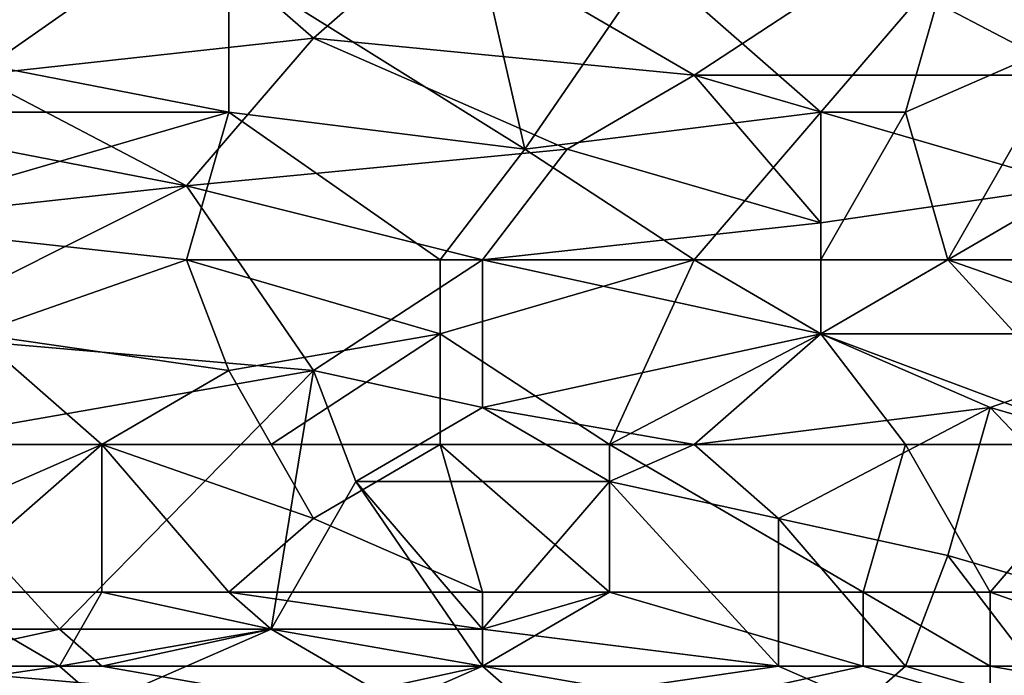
# Model space of a CAD drawing. Extents: x -1.1 to 1.1, y -0.36 to 0.36.
# Tile 217 of 256: x -0.03 to 0.08, y -0.31 to -0.24. Entities that reach past the tile are written whole.
import ezdxf

# ---------------------------------------------------------------- set-up
doc = ezdxf.new("R2010")
doc.units = 0

msp = doc.modelspace()

# ---------------------------------------------------------------- linework, layer by layer
for points in [[(-0.04414, -0.22596, 0.39938), (-0.04414, -0.24159, 0.39683), (-0.0039, -0.23378, 0.39822)], [(0.08552, -0.24159, 0.39603), (0.09446, -0.22596, 0.39835), (0.0721, -0.23378, 0.39758)], [(-0.03073, -0.24549, 0.26658), (-0.0352, -0.23378, 0.26648), (-0.00838, -0.22987, 0.26646)], [(-0.00838, -0.22987, 0.26646), (0.00504, -0.24159, 0.2666), (-0.03073, -0.24549, 0.26658)], [(0.01845, -0.22987, 0.26647), (0.00504, -0.24159, 0.2666), (-0.00838, -0.22987, 0.26646)], [(0.01845, -0.22987, 0.26647), (0.04528, -0.24549, 0.26661), (0.00504, -0.24159, 0.2666)], [(0.01845, -0.22987, 0.26647), (0.06316, -0.23378, 0.2665), (0.04528, -0.24549, 0.26661)], [(-0.0039, -0.2494, 0.39552), (-0.0039, -0.23378, 0.39822), (-0.04414, -0.24159, 0.39683)], [(-0.0039, -0.23378, 0.39822), (0.02739, -0.25331, 0.39467), (0.02292, -0.23378, 0.39811)], [(0.02739, -0.25331, 0.39467), (-0.0039, -0.23378, 0.39822), (-0.0039, -0.2494, 0.39552)], [(0.02292, -0.23378, 0.39811), (0.02739, -0.25331, 0.39467), (0.04081, -0.23378, 0.39798)], [(0.04081, -0.23378, 0.39798), (0.02739, -0.25331, 0.39467), (0.05869, -0.2494, 0.3951)], [(0.05869, -0.2494, 0.3951), (0.0721, -0.23378, 0.39758), (0.04081, -0.23378, 0.39798)], [(0.06316, -0.23378, 0.2665), (0.08552, -0.24549, 0.26657), (0.04528, -0.24549, 0.26661)], [(0.06763, -0.2494, 0.39498), (0.0721, -0.23378, 0.39758), (0.05869, -0.2494, 0.3951)], [(0.1034, -0.23378, 0.26649), (0.08552, -0.24549, 0.26657), (0.06316, -0.23378, 0.2665)], [(0.08552, -0.24159, 0.39603), (0.0721, -0.23378, 0.39758), (0.06763, -0.2494, 0.39498)], [(-0.05309, -0.2494, 0.39543), (-0.0039, -0.2494, 0.39552), (-0.04414, -0.24159, 0.39683)], [(-0.03073, -0.24549, 0.26658), (0.00504, -0.24159, 0.2666), (-0.00838, -0.25721, 0.2666)], [(-0.00838, -0.25721, 0.2666), (0.00504, -0.24159, 0.2666), (0.03186, -0.25331, 0.26663)], [(0.04528, -0.24549, 0.26661), (0.03186, -0.25331, 0.26663), (0.00504, -0.24159, 0.2666)], [(0.08552, -0.24159, 0.39603), (0.06763, -0.2494, 0.39498), (0.0721, -0.26503, 0.39202)], [(0.08552, -0.24159, 0.39603), (0.0721, -0.26503, 0.39202), (0.09446, -0.26503, 0.39163)], [(-0.03073, -0.24549, 0.26658), (-0.00838, -0.25721, 0.2666), (-0.04862, -0.2494, 0.26659)], [(0.05869, -0.26112, 0.26654), (0.03186, -0.25331, 0.26663), (0.04528, -0.24549, 0.26661)], [(0.08552, -0.24549, 0.26657), (0.08552, -0.25721, 0.26655), (0.04528, -0.24549, 0.26661)], [(0.08552, -0.25721, 0.26655), (0.05869, -0.26112, 0.26654), (0.04528, -0.24549, 0.26661)], [(-0.0039, -0.2494, 0.39552), (-0.05309, -0.2494, 0.39543), (-0.04414, -0.26112, 0.39332)], [(-0.04414, -0.26112, 0.26654), (-0.04862, -0.2494, 0.26659), (-0.00838, -0.25721, 0.2666)], [(-0.00838, -0.26503, 0.39258), (-0.0039, -0.2494, 0.39552), (-0.04414, -0.26112, 0.39332)], [(-0.0039, -0.2494, 0.39552), (-0.00838, -0.26503, 0.39258), (0.01845, -0.26503, 0.3925)], [(0.01845, -0.26503, 0.3925), (0.02739, -0.25331, 0.39467), (-0.0039, -0.2494, 0.39552)], [(0.04528, -0.26503, 0.39232), (0.05869, -0.2494, 0.3951), (0.02739, -0.25331, 0.39467)], [(0.05869, -0.2494, 0.3951), (0.04528, -0.26503, 0.39232), (0.05869, -0.26503, 0.3922)], [(0.06763, -0.2494, 0.39498), (0.05869, -0.2494, 0.3951), (0.05869, -0.26503, 0.3922)], [(0.06763, -0.2494, 0.39498), (0.05869, -0.26503, 0.3922), (0.0721, -0.26503, 0.39202)], [(0.03186, -0.25331, 0.26663), (0.02292, -0.26503, 0.26651), (-0.00838, -0.25721, 0.2666)], [(0.04528, -0.26503, 0.39232), (0.02739, -0.25331, 0.39467), (0.01845, -0.26503, 0.3925)], [(0.05869, -0.26112, 0.26654), (0.02292, -0.26503, 0.26651), (0.03186, -0.25331, 0.26663)], [(-0.00838, -0.25721, 0.2666), (-0.03967, -0.27284, 0.26633), (-0.04414, -0.26112, 0.26654)], [(-0.00838, -0.25721, 0.2666), (0.00504, -0.27674, 0.26629), (-0.03967, -0.27284, 0.26633)], [(0.02292, -0.26503, 0.26651), (0.00504, -0.27674, 0.26629), (-0.00838, -0.25721, 0.2666)], [(0.05869, -0.27284, 0.26635), (0.05869, -0.26112, 0.26654), (0.08552, -0.25721, 0.26655)], [(0.08552, -0.25721, 0.26655), (0.09893, -0.27284, 0.26633), (0.05869, -0.27284, 0.26635)], [(-0.04414, -0.26112, 0.39332), (-0.03073, -0.27284, 0.39096), (-0.00838, -0.26503, 0.39258)], [(0.02292, -0.26503, 0.26651), (0.05869, -0.26112, 0.26654), (0.05869, -0.27284, 0.26635)], [(-0.0039, -0.27674, 0.39013), (-0.00838, -0.26503, 0.39258), (-0.03073, -0.27284, 0.39096)], [(0.01845, -0.27284, 0.39091), (0.01845, -0.26503, 0.3925), (-0.00838, -0.26503, 0.39258)], [(0.01845, -0.27284, 0.39091), (-0.00838, -0.26503, 0.39258), (-0.0039, -0.27674, 0.39013)], [(0.00504, -0.27674, 0.26629), (0.02292, -0.26503, 0.26651), (0.02292, -0.28065, 0.26618)], [(0.01845, -0.26503, 0.3925), (0.01845, -0.27284, 0.39091), (0.04528, -0.26503, 0.39232)], [(0.03633, -0.28456, 0.38832), (0.04528, -0.26503, 0.39232), (0.01845, -0.27284, 0.39091)], [(0.05869, -0.27284, 0.26635), (0.02292, -0.28065, 0.26618), (0.02292, -0.26503, 0.26651)], [(0.04528, -0.26503, 0.39232), (0.03633, -0.28456, 0.38832), (0.05869, -0.27284, 0.39064)], [(0.05869, -0.27284, 0.39064), (0.05869, -0.26503, 0.3922), (0.04528, -0.26503, 0.39232)], [(0.0721, -0.26503, 0.39202), (0.05869, -0.26503, 0.3922), (0.05869, -0.27284, 0.39064)], [(0.05869, -0.27284, 0.39064), (0.08999, -0.28456, 0.38778), (0.0721, -0.26503, 0.39202)], [(0.0721, -0.26503, 0.39202), (0.09446, -0.27284, 0.39012), (0.09446, -0.26503, 0.39163)], [(0.09446, -0.27284, 0.39012), (0.0721, -0.26503, 0.39202), (0.08999, -0.28456, 0.38778)], [(-0.03967, -0.28456, 0.26601), (-0.03967, -0.27284, 0.26633), (0.00504, -0.27674, 0.26629)], [(-0.03073, -0.27284, 0.39096), (-0.0352, -0.28456, 0.3884), (-0.01732, -0.28456, 0.3884)], [(-0.03073, -0.27284, 0.39096), (-0.01732, -0.28456, 0.3884), (-0.0039, -0.27674, 0.39013)], [(0.01845, -0.27284, 0.39091), (-0.0039, -0.27674, 0.39013), (0.00057, -0.28456, 0.38843)], [(0.00057, -0.28456, 0.38843), (0.01845, -0.28456, 0.3884), (0.01845, -0.27284, 0.39091)], [(0.01845, -0.27284, 0.39091), (0.01845, -0.28456, 0.3884), (0.03633, -0.28456, 0.38832)], [(0.02292, -0.28065, 0.26618), (0.05869, -0.27284, 0.26635), (0.04528, -0.28456, 0.26606)], [(0.06763, -0.28456, 0.3881), (0.05869, -0.27284, 0.39064), (0.03633, -0.28456, 0.38832)], [(0.05869, -0.27284, 0.26635), (0.07657, -0.28065, 0.26616), (0.04528, -0.28456, 0.26606)], [(0.05869, -0.27284, 0.26635), (0.09893, -0.27284, 0.26633), (0.07657, -0.28065, 0.26616)], [(0.08999, -0.28456, 0.38778), (0.05869, -0.27284, 0.39064), (0.06763, -0.28456, 0.3881)], [(0.09893, -0.27284, 0.26633), (0.11681, -0.29237, 0.26581), (0.07657, -0.28065, 0.26616)], [(-0.02179, -0.30409, 0.26531), (-0.03967, -0.28456, 0.26601), (0.00504, -0.27674, 0.26629)], [(0.00057, -0.30409, 0.26534), (-0.02179, -0.30409, 0.26531), (0.00504, -0.27674, 0.26629)], [(0.00057, -0.28456, 0.38843), (-0.0039, -0.27674, 0.39013), (-0.01732, -0.28456, 0.3884)], [(0.00951, -0.28846, 0.26593), (0.00057, -0.30409, 0.26534), (0.00504, -0.27674, 0.26629)], [(0.02292, -0.28065, 0.26618), (0.00951, -0.28846, 0.26593), (0.00504, -0.27674, 0.26629)], [(0.02292, -0.28065, 0.26618), (0.03633, -0.28846, 0.26593), (0.00951, -0.28846, 0.26593)], [(0.04528, -0.28456, 0.26606), (0.03633, -0.28846, 0.26593), (0.02292, -0.28065, 0.26618)], [(0.04528, -0.28456, 0.26606), (0.07657, -0.28065, 0.26616), (0.05422, -0.29237, 0.26579)], [(0.05422, -0.29237, 0.26579), (0.07657, -0.28065, 0.26616), (0.0721, -0.29628, 0.26563)], [(0.0721, -0.29628, 0.26563), (0.07657, -0.28065, 0.26616), (0.09893, -0.30409, 0.26535)], [(0.11681, -0.29237, 0.26581), (0.09893, -0.30409, 0.26535), (0.07657, -0.28065, 0.26616)], [(-0.01732, -0.28456, 0.3884), (-0.0352, -0.28456, 0.3884), (-0.04414, -0.29628, 0.38557)], [(-0.0352, -0.30018, 0.38457), (-0.01732, -0.28456, 0.3884), (-0.04414, -0.29628, 0.38557)], [(-0.02179, -0.30409, 0.26531), (-0.04414, -0.30409, 0.2653), (-0.03967, -0.28456, 0.26601)], [(-0.0352, -0.30018, 0.38457), (-0.01732, -0.30018, 0.38458), (-0.01732, -0.28456, 0.3884)], [(-0.01732, -0.28456, 0.3884), (0.00504, -0.29237, 0.3866), (0.00057, -0.28456, 0.38843)], [(-0.01732, -0.28456, 0.3884), (-0.0039, -0.30018, 0.38461), (0.00504, -0.29237, 0.3866)], [(-0.01732, -0.28456, 0.3884), (-0.01732, -0.30018, 0.38458), (-0.0039, -0.30018, 0.38461)], [(0.01845, -0.28456, 0.3884), (0.00057, -0.28456, 0.38843), (0.00504, -0.29237, 0.3866)], [(0.02292, -0.30018, 0.38463), (0.01845, -0.28456, 0.3884), (0.00504, -0.29237, 0.3866)], [(0.03633, -0.30018, 0.3846), (0.03633, -0.28456, 0.38832), (0.01845, -0.28456, 0.3884)], [(0.01845, -0.28456, 0.3884), (0.02292, -0.30018, 0.38463), (0.03633, -0.30018, 0.3846)], [(0.04528, -0.28456, 0.26606), (0.05422, -0.29237, 0.26579), (0.03633, -0.28846, 0.26593)], [(0.06316, -0.30018, 0.38448), (0.06763, -0.28456, 0.3881), (0.03633, -0.28456, 0.38832)], [(0.06316, -0.30018, 0.38448), (0.03633, -0.28456, 0.38832), (0.03633, -0.30018, 0.3846)], [(0.06763, -0.28456, 0.3881), (0.06316, -0.30018, 0.38448), (0.07657, -0.30018, 0.38438)], [(0.08999, -0.28456, 0.38778), (0.06763, -0.28456, 0.3881), (0.07657, -0.30018, 0.38438)], [(0.11681, -0.30018, 0.3839), (0.08999, -0.28456, 0.38778), (0.07657, -0.30018, 0.38438)], [(0.02292, -0.30799, 0.26524), (0.00057, -0.30409, 0.26534), (0.00951, -0.28846, 0.26593)], [(0.02292, -0.30409, 0.26534), (0.00951, -0.28846, 0.26593), (0.03633, -0.28846, 0.26593)], [(0.02292, -0.30409, 0.26534), (0.02292, -0.30799, 0.26524), (0.00951, -0.28846, 0.26593)], [(0.05422, -0.30799, 0.26523), (0.02292, -0.30409, 0.26534), (0.03633, -0.28846, 0.26593)], [(0.05422, -0.30799, 0.26523), (0.03633, -0.28846, 0.26593), (0.05422, -0.29237, 0.26579)], [(0.02292, -0.30018, 0.38463), (0.00504, -0.29237, 0.3866), (-0.0039, -0.30018, 0.38461)], [(0.0721, -0.29628, 0.26563), (0.06763, -0.30799, 0.26523), (0.05422, -0.29237, 0.26579)], [(0.05422, -0.30799, 0.26523), (0.05422, -0.29237, 0.26579), (0.06763, -0.30799, 0.26523)], [(0.08104, -0.30799, 0.26523), (0.06763, -0.30799, 0.26523), (0.0721, -0.29628, 0.26563)], [(0.09893, -0.30409, 0.26535), (0.08104, -0.30799, 0.26523), (0.0721, -0.29628, 0.26563)], [(-0.04414, -0.30799, 0.38227), (-0.02179, -0.30799, 0.38232), (-0.0352, -0.30018, 0.38457)], [(-0.02179, -0.30799, 0.38232), (-0.01732, -0.30018, 0.38458), (-0.0352, -0.30018, 0.38457)], [(0.00057, -0.30409, 0.38352), (-0.01732, -0.30018, 0.38458), (-0.02179, -0.30799, 0.38232)], [(0.00057, -0.30409, 0.38352), (-0.0039, -0.30018, 0.38461), (-0.01732, -0.30018, 0.38458)], [(0.02292, -0.30409, 0.38355), (0.02292, -0.30018, 0.38463), (-0.0039, -0.30018, 0.38461)], [(0.00057, -0.30409, 0.38352), (0.02292, -0.30409, 0.38355), (-0.0039, -0.30018, 0.38461)], [(0.03633, -0.30018, 0.3846), (0.02292, -0.30018, 0.38463), (0.02292, -0.30409, 0.38355)], [(0.02292, -0.30799, 0.38238), (0.06316, -0.30799, 0.38227), (0.03633, -0.30018, 0.3846)], [(0.03633, -0.30018, 0.3846), (0.02292, -0.30409, 0.38355), (0.02292, -0.30799, 0.38238)], [(0.03633, -0.30018, 0.3846), (0.06316, -0.30799, 0.38227), (0.06316, -0.30018, 0.38448)], [(0.07657, -0.30799, 0.3822), (0.07657, -0.30018, 0.38438), (0.06316, -0.30018, 0.38448)], [(0.06316, -0.30018, 0.38448), (0.06316, -0.30799, 0.38227), (0.07657, -0.30799, 0.3822)], [(0.09893, -0.30799, 0.3819), (0.11681, -0.30018, 0.3839), (0.07657, -0.30018, 0.38438)], [(0.07657, -0.30018, 0.38438), (0.07657, -0.30799, 0.3822), (0.09893, -0.30799, 0.3819)], [(-0.04414, -0.30409, 0.2653), (-0.02179, -0.30409, 0.26531), (-0.03967, -0.30799, 0.26521)], [(-0.02179, -0.30409, 0.26531), (-0.01732, -0.30799, 0.26522), (-0.03967, -0.30799, 0.26521)], [(-0.02179, -0.30409, 0.26531), (0.00057, -0.30409, 0.26534), (-0.01732, -0.30799, 0.26522)], [(-0.01732, -0.3119, 0.38104), (0.00057, -0.30409, 0.38352), (-0.02179, -0.30799, 0.38232)], [(0.00057, -0.30409, 0.26534), (0.02292, -0.30799, 0.26524), (-0.01732, -0.30799, 0.26522)], [(-0.01732, -0.3119, 0.38104), (0.01398, -0.3119, 0.38113), (0.00057, -0.30409, 0.38352)], [(0.00057, -0.30409, 0.38352), (0.02292, -0.30799, 0.38238), (0.02292, -0.30409, 0.38355)], [(0.01398, -0.3119, 0.38113), (0.02292, -0.30799, 0.38238), (0.00057, -0.30409, 0.38352)], [(0.05422, -0.30799, 0.26523), (0.02292, -0.30799, 0.26524), (0.02292, -0.30409, 0.26534)], [(-0.04862, -0.3119, 0.38095), (-0.01732, -0.3119, 0.38104), (-0.02179, -0.30799, 0.38232)], [(-0.02179, -0.30799, 0.38232), (-0.04414, -0.30799, 0.38227), (-0.04862, -0.3119, 0.38095)], [(-0.03967, -0.30799, 0.26521), (0.00504, -0.3119, 0.26532), (-0.04414, -0.3119, 0.26525)], [(0.00504, -0.3119, 0.26532), (-0.03967, -0.30799, 0.26521), (-0.01732, -0.30799, 0.26522)], [(-0.01732, -0.30799, 0.26522), (0.02292, -0.30799, 0.26524), (0.00504, -0.3119, 0.26532)], [(0.02292, -0.30799, 0.26524), (0.02739, -0.3119, 0.2653), (0.00504, -0.3119, 0.26532)], [(0.02292, -0.30799, 0.38238), (0.01398, -0.3119, 0.38113), (0.04528, -0.3119, 0.38109)], [(0.04528, -0.3119, 0.38109), (0.06316, -0.30799, 0.38227), (0.02292, -0.30799, 0.38238)], [(0.02292, -0.30799, 0.26524), (0.05422, -0.30799, 0.26523), (0.02739, -0.3119, 0.2653)], [(0.05422, -0.30799, 0.26523), (0.06316, -0.3119, 0.26528), (0.02739, -0.3119, 0.2653)], [(0.06316, -0.30799, 0.38227), (0.04528, -0.3119, 0.38109), (0.07657, -0.3119, 0.38093)], [(0.06763, -0.30799, 0.26523), (0.06316, -0.3119, 0.26528), (0.05422, -0.30799, 0.26523)], [(0.06763, -0.30799, 0.26523), (0.08104, -0.3119, 0.26528), (0.06316, -0.3119, 0.26528)], [(0.07657, -0.3119, 0.38093), (0.07657, -0.30799, 0.3822), (0.06316, -0.30799, 0.38227)], [(0.08104, -0.30799, 0.26523), (0.08104, -0.3119, 0.26528), (0.06763, -0.30799, 0.26523)], [(0.07657, -0.30799, 0.3822), (0.09893, -0.3119, 0.38067), (0.09893, -0.30799, 0.3819)], [(0.09893, -0.3119, 0.38067), (0.07657, -0.30799, 0.3822), (0.07657, -0.3119, 0.38093)]]:
    msp.add_3dface(points)

doc.saveas('drawing.dxf')
